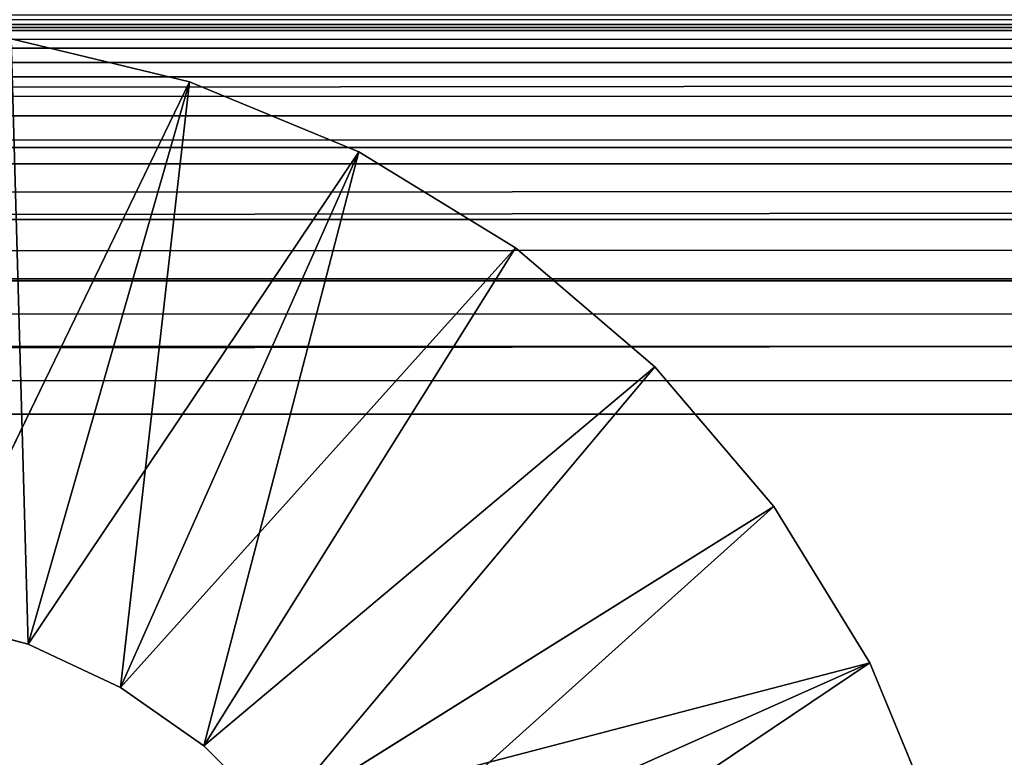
# Model space of a CAD drawing. Header units: centimetres. Extents: x 0.1 to 28.1, y 0.1 to 9.9.
# Tile 162 of 256: x 13.893 to 14.146, y 5.67 to 5.859. Entities that reach past the tile are written whole.
import ezdxf

# ---------------------------------------------------------------- set-up
doc = ezdxf.new("R2010")
doc.units = ezdxf.units.CM
doc.header["$LTSCALE"] = 2.54
doc.layers.get('0').update_dxf_attribs({"true_color": 0xff5454})

# ---------------------------------------------------------------- blocks, each defined once
blk = doc.blocks.new('P__ka na papier toaletowy COVUU.STL')
at = {"color": 0}
for p, q in [((28.14437, 5.85778, 22.25), (0.14437, 5.86024, 22.21871)), ((28.14437, 5.85778, 22.25), (0.14437, 5.86024, 22.21871)), ((0.14437, 5.85778, 22.25), (28.14437, 5.85778, 22.25)), ((28.14437, 5.85778, 22.25), (0.14437, 5.85778, 33.85)), ((28.14437, 5.85778, 22.25), (0.14437, 5.85778, 33.85)), ((28.14437, 5.85778, 33.85), (0.14437, 5.85778, 33.85)), ((0.14437, 5.85778, 22.25), (28.14437, 5.85778, 22.25)), ((0.14437, 5.85778, 34.02321), (28.14437, 5.85778, 34.02321)), ((0.14437, 5.85778, 34.02321), (28.14437, 5.85778, 34.02321)), ((0.14437, 5.82618, 34.03794), (28.14437, 5.85778, 34.02321)), ((0.14437, 5.82618, 34.03794), (28.14437, 5.85778, 34.02321)), ((0.14437, 5.85626, 33.86736), (28.14437, 5.85778, 33.85)), ((0.14437, 5.85626, 33.86736), (28.14437, 5.85778, 33.85)), ((28.14437, 5.85778, 33.85), (0.14437, 5.85778, 33.85)), ((0.14437, 5.85174, 33.8842), (28.14437, 5.85626, 33.86736)), ((0.14437, 5.85174, 33.8842), (28.14437, 5.85626, 33.86736)), ((0.14437, 5.85626, 33.86736), (28.14437, 5.85626, 33.86736)), ((0.14437, 5.85626, 33.86736), (28.14437, 5.85626, 33.86736)), ((13.93708, 5.84309, 33.75), (13.8913, 5.85408, 33.75)), ((13.8913, 5.85408, 26.95), (13.89567, 5.69873, 26.95)), ((13.8913, 5.85408, 26.95), (13.89567, 5.69873, 26.95)), ((13.8913, 5.85408, 26.95), (13.93708, 5.84309, 26.95)), ((13.8913, 5.85408, 26.95), (13.93708, 5.84309, 26.95)), ((13.8913, 5.85408, 26.95), (13.93708, 5.84309, 33.75)), ((13.8913, 5.85408, 26.95), (13.93708, 5.84309, 33.75)), ((13.93708, 5.84309, 33.75), (13.8913, 5.85408, 33.75)), ((0.14437, 5.84438, 33.9), (28.14437, 5.85174, 33.8842)), ((0.14437, 5.84438, 33.9), (28.14437, 5.85174, 33.8842)), ((0.14437, 5.85174, 33.8842), (28.14437, 5.85174, 33.8842)), ((0.14437, 5.85174, 33.8842), (28.14437, 5.85174, 33.8842)), ((0.14437, 5.83438, 33.91428), (28.14437, 5.84438, 33.9)), ((0.14437, 5.83438, 33.91428), (28.14437, 5.84438, 33.9)), ((0.14437, 5.84438, 33.9), (28.14437, 5.84438, 33.9)), ((0.14437, 5.84438, 33.9), (28.14437, 5.84438, 33.9)), ((13.87042, 5.7055, 33.75), (13.93708, 5.84309, 33.75)), ((13.87042, 5.7055, 33.75), (13.93708, 5.84309, 33.75)), ((13.89567, 5.69873, 33.75), (13.93708, 5.84309, 33.75)), ((13.89567, 5.69873, 33.75), (13.93708, 5.84309, 33.75)), ((13.93708, 5.84309, 26.95), (13.89567, 5.69873, 26.95)), ((13.93708, 5.84309, 26.95), (13.89567, 5.69873, 26.95)), ((13.93708, 5.84309, 26.95), (13.91937, 5.68768, 26.95)), ((13.93708, 5.84309, 26.95), (13.91937, 5.68768, 26.95)), ((13.98057, 5.82508, 33.75), (13.93708, 5.84309, 33.75)), ((13.93708, 5.84309, 26.95), (13.98057, 5.82508, 26.95)), ((13.93708, 5.84309, 26.95), (13.98057, 5.82508, 26.95)), ((13.93708, 5.84309, 26.95), (13.98057, 5.82508, 33.75)), ((13.93708, 5.84309, 26.95), (13.98057, 5.82508, 33.75)), ((13.93708, 5.84309, 26.95), (13.93708, 5.84309, 33.75)), ((13.98057, 5.82508, 33.75), (13.93708, 5.84309, 33.75)), ((13.93708, 5.84309, 26.95), (13.93708, 5.84309, 33.75)), ((0.14437, 5.82205, 33.92661), (28.14437, 5.83438, 33.91428)), ((0.14437, 5.82205, 33.92661), (28.14437, 5.83438, 33.91428)), ((0.14437, 5.83438, 33.91428), (28.14437, 5.83438, 33.91428)), ((0.14437, 5.83438, 33.91428), (28.14437, 5.83438, 33.91428)), ((0.14437, 5.82618, 34.03794), (28.14437, 5.82618, 34.03794)), ((0.14437, 5.82618, 34.03794), (28.14437, 5.82618, 34.03794)), ((0.14437, 5.79251, 34.04696), (28.14437, 5.82618, 34.03794)), ((0.14437, 5.79251, 34.04696), (28.14437, 5.82618, 34.03794)), ((13.89567, 5.69873, 33.75), (13.98057, 5.82508, 33.75)), ((13.89567, 5.69873, 33.75), (13.98057, 5.82508, 33.75)), ((13.91937, 5.68768, 33.75), (13.98057, 5.82508, 33.75)), ((13.91937, 5.68768, 33.75), (13.98057, 5.82508, 33.75)), ((13.98057, 5.82508, 26.95), (13.91937, 5.68768, 26.95)), ((13.98057, 5.82508, 26.95), (13.91937, 5.68768, 26.95)), ((13.98057, 5.82508, 26.95), (13.94079, 5.67268, 26.95)), ((13.98057, 5.82508, 26.95), (13.94079, 5.67268, 26.95)), ((14.02071, 5.80048, 33.75), (13.98057, 5.82508, 33.75)), ((13.98057, 5.82508, 26.95), (14.02071, 5.80048, 26.95)), ((13.98057, 5.82508, 26.95), (14.02071, 5.80048, 26.95)), ((13.98057, 5.82508, 26.95), (14.02071, 5.80048, 33.75)), ((13.98057, 5.82508, 26.95), (14.02071, 5.80048, 33.75)), ((13.98057, 5.82508, 26.95), (13.98057, 5.82508, 33.75)), ((14.02071, 5.80048, 33.75), (13.98057, 5.82508, 33.75)), ((13.98057, 5.82508, 26.95), (13.98057, 5.82508, 33.75)), ((0.14437, 5.80778, 33.9366), (28.14437, 5.82205, 33.92661)), ((0.14437, 5.80778, 33.9366), (28.14437, 5.82205, 33.92661)), ((0.14437, 5.82205, 33.92661), (28.14437, 5.82205, 33.92661)), ((0.14437, 5.82205, 33.92661), (28.14437, 5.82205, 33.92661)), ((0.14437, 5.79198, 33.94397), (28.14437, 5.80778, 33.9366)), ((0.14437, 5.79198, 33.94397), (28.14437, 5.80778, 33.9366)), ((0.14437, 5.80778, 33.9366), (28.14437, 5.80778, 33.9366)), ((0.14437, 5.80778, 33.9366), (28.14437, 5.80778, 33.9366)), ((13.91937, 5.68768, 33.75), (14.02071, 5.80048, 33.75)), ((13.91937, 5.68768, 33.75), (14.02071, 5.80048, 33.75)), ((13.94079, 5.67268, 33.75), (14.02071, 5.80048, 33.75)), ((13.94079, 5.67268, 33.75), (14.02071, 5.80048, 33.75)), ((13.94079, 5.67268, 26.95), (14.02071, 5.80048, 26.95)), ((13.94079, 5.67268, 26.95), (14.02071, 5.80048, 26.95)), ((14.0565, 5.76991, 33.75), (14.02071, 5.80048, 33.75)), ((14.02071, 5.80048, 26.95), (14.0565, 5.76991, 26.95)), ((14.02071, 5.80048, 26.95), (14.0565, 5.76991, 26.95)), ((14.02071, 5.80048, 26.95), (14.0565, 5.76991, 33.75)), ((14.02071, 5.80048, 26.95), (14.0565, 5.76991, 33.75)), ((14.02071, 5.80048, 26.95), (14.02071, 5.80048, 33.75)), ((14.0565, 5.76991, 33.75), (14.02071, 5.80048, 33.75)), ((14.02071, 5.80048, 26.95), (14.02071, 5.80048, 33.75)), ((0.14437, 5.79251, 34.04696), (28.14437, 5.79251, 34.04696)), ((0.14437, 5.79251, 34.04696), (28.14437, 5.79251, 34.04696)), ((0.14437, 5.75778, 34.05), (28.14437, 5.79251, 34.04696)), ((0.14437, 5.75778, 34.05), (28.14437, 5.79251, 34.04696)), ((0.14437, 5.77514, 33.94848), (28.14437, 5.79198, 33.94397)), ((0.14437, 5.77514, 33.94848), (28.14437, 5.79198, 33.94397)), ((0.14437, 5.79198, 33.94397), (28.14437, 5.79198, 33.94397)), ((0.14437, 5.79198, 33.94397), (28.14437, 5.79198, 33.94397)), ((0.14437, 5.75778, 33.95), (28.14437, 5.77514, 33.94848)), ((0.14437, 5.75778, 33.95), (28.14437, 5.77514, 33.94848)), ((0.14437, 5.77514, 33.94848), (28.14437, 5.77514, 33.94848)), ((0.14437, 5.77514, 33.94848), (28.14437, 5.77514, 33.94848)), ((13.94079, 5.67268, 33.75), (14.0565, 5.76991, 33.75)), ((13.94079, 5.67268, 33.75), (14.0565, 5.76991, 33.75)), ((13.94079, 5.67268, 26.95), (14.0565, 5.76991, 26.95)), ((13.94079, 5.67268, 26.95), (14.0565, 5.76991, 26.95)), ((13.95928, 5.65419, 33.75), (14.0565, 5.76991, 33.75)), ((13.95928, 5.65419, 33.75), (14.0565, 5.76991, 33.75)), ((13.95928, 5.65419, 26.95), (14.0565, 5.76991, 26.95)), ((13.95928, 5.65419, 26.95), (14.0565, 5.76991, 26.95)), ((14.08708, 5.73411, 33.75), (14.0565, 5.76991, 33.75)), ((14.0565, 5.76991, 26.95), (14.08708, 5.73411, 26.95)), ((14.0565, 5.76991, 26.95), (14.08708, 5.73411, 26.95)), ((14.0565, 5.76991, 26.95), (14.08708, 5.73411, 33.75)), ((14.0565, 5.76991, 26.95), (14.08708, 5.73411, 33.75)), ((14.0565, 5.76991, 26.95), (14.0565, 5.76991, 33.75)), ((14.08708, 5.73411, 33.75), (14.0565, 5.76991, 33.75)), ((14.0565, 5.76991, 26.95), (14.0565, 5.76991, 33.75)), ((0.14437, 5.75778, 34.05), (28.14437, 5.75778, 34.05)), ((28.14437, 5.75778, 33.95), (0.14437, 5.75778, 33.95)), ((0.14437, 5.75778, 34.05), (28.14437, 5.75778, 34.05)), ((28.14437, 5.75778, 33.95), (0.14437, 5.75778, 33.95)), ((14.08708, 5.73411, 33.75), (13.95928, 5.65419, 33.75)), ((14.08708, 5.73411, 33.75), (13.95928, 5.65419, 33.75)), ((13.95928, 5.65419, 26.95), (14.08708, 5.73411, 26.95)), ((13.95928, 5.65419, 26.95), (14.08708, 5.73411, 26.95)), ((13.97428, 5.63278, 26.95), (14.08708, 5.73411, 26.95)), ((13.97428, 5.63278, 26.95), (14.08708, 5.73411, 26.95)), ((14.11167, 5.69397, 33.75), (14.08708, 5.73411, 33.75)), ((14.08708, 5.73411, 26.95), (14.11167, 5.69397, 26.95)), ((14.08708, 5.73411, 26.95), (14.11167, 5.69397, 26.95)), ((14.08708, 5.73411, 26.95), (14.11167, 5.69397, 33.75)), ((14.08708, 5.73411, 26.95), (14.11167, 5.69397, 33.75)), ((14.08708, 5.73411, 26.95), (14.08708, 5.73411, 33.75)), ((14.11167, 5.69397, 33.75), (14.08708, 5.73411, 33.75)), ((14.08708, 5.73411, 26.95), (14.08708, 5.73411, 33.75)), ((13.87042, 5.7055, 33.75), (13.89567, 5.69873, 33.75)), ((13.89567, 5.69873, 26.95), (13.87042, 5.7055, 26.95)), ((13.87042, 5.7055, 26.95), (13.89567, 5.69873, 33.75)), ((13.87042, 5.7055, 33.75), (13.89567, 5.69873, 33.75)), ((13.87042, 5.7055, 26.95), (13.89567, 5.69873, 33.75)), ((13.89567, 5.69873, 26.95), (13.87042, 5.7055, 26.95)), ((13.89567, 5.69873, 33.75), (13.91937, 5.68768, 33.75)), ((13.91937, 5.68768, 26.95), (13.89567, 5.69873, 26.95)), ((13.89567, 5.69873, 26.95), (13.89567, 5.69873, 33.75)), ((13.89567, 5.69873, 26.95), (13.89567, 5.69873, 33.75)), ((13.89567, 5.69873, 26.95), (13.91937, 5.68768, 33.75)), ((13.89567, 5.69873, 33.75), (13.91937, 5.68768, 33.75)), ((13.89567, 5.69873, 26.95), (13.91937, 5.68768, 33.75)), ((13.91937, 5.68768, 26.95), (13.89567, 5.69873, 26.95)), ((14.11167, 5.69397, 33.75), (13.95928, 5.65419, 33.75)), ((14.11167, 5.69397, 33.75), (13.95928, 5.65419, 33.75)), ((14.11167, 5.69397, 33.75), (13.97428, 5.63278, 33.75)), ((14.11167, 5.69397, 33.75), (13.97428, 5.63278, 33.75)), ((13.97428, 5.63278, 26.95), (14.11167, 5.69397, 26.95)), ((13.97428, 5.63278, 26.95), (14.11167, 5.69397, 26.95)), ((13.98533, 5.60908, 26.95), (14.11167, 5.69397, 26.95)), ((13.98533, 5.60908, 26.95), (14.11167, 5.69397, 26.95)), ((14.12969, 5.65048, 33.75), (14.11167, 5.69397, 33.75)), ((14.11167, 5.69397, 26.95), (14.12969, 5.65048, 26.95)), ((14.11167, 5.69397, 26.95), (14.12969, 5.65048, 26.95)), ((14.11167, 5.69397, 26.95), (14.12969, 5.65048, 33.75)), ((14.11167, 5.69397, 26.95), (14.12969, 5.65048, 33.75)), ((14.11167, 5.69397, 26.95), (14.11167, 5.69397, 33.75)), ((14.12969, 5.65048, 33.75), (14.11167, 5.69397, 33.75)), ((14.11167, 5.69397, 26.95), (14.11167, 5.69397, 33.75)), ((13.91937, 5.68768, 33.75), (13.94079, 5.67268, 33.75)), ((13.94079, 5.67268, 26.95), (13.91937, 5.68768, 26.95)), ((13.91937, 5.68768, 26.95), (13.91937, 5.68768, 33.75)), ((13.91937, 5.68768, 26.95), (13.91937, 5.68768, 33.75)), ((13.91937, 5.68768, 26.95), (13.94079, 5.67268, 33.75)), ((13.91937, 5.68768, 33.75), (13.94079, 5.67268, 33.75)), ((13.91937, 5.68768, 26.95), (13.94079, 5.67268, 33.75)), ((13.94079, 5.67268, 26.95), (13.91937, 5.68768, 26.95)), ((13.94079, 5.67268, 33.75), (13.95928, 5.65419, 33.75)), ((13.95928, 5.65419, 26.95), (13.94079, 5.67268, 26.95)), ((13.94079, 5.67268, 26.95), (13.94079, 5.67268, 33.75)), ((13.94079, 5.67268, 26.95), (13.94079, 5.67268, 33.75)), ((13.94079, 5.67268, 26.95), (13.95928, 5.65419, 33.75)), ((13.94079, 5.67268, 33.75), (13.95928, 5.65419, 33.75)), ((13.94079, 5.67268, 26.95), (13.95928, 5.65419, 33.75)), ((13.95928, 5.65419, 26.95), (13.94079, 5.67268, 26.95))]:
    blk.add_line(p, q, dxfattribs=at)
mesh = blk.add_polyface(dxfattribs=at)
corners = [(27.64437, 0.05778, 34.05), (0.64437, 9.85778, 34.05), (27.64437, 9.85778, 34.05)]
mesh.append_faces([[corners[k] for k in face] for face in [(0, 1, 2)]], dxfattribs={"color": 0})
mesh = blk.add_polyface(dxfattribs=at)
corners = [(27.64437, 0.05778, 34.05), (0.64437, 0.05778, 34.05), (0.64437, 9.85778, 34.05)]
mesh.append_faces([[corners[k] for k in face] for face in [(0, 1, 2)]], dxfattribs={"color": 0})
mesh = blk.add_polyface(dxfattribs=at)
corners = [(27.64437, 9.85778, 34.25), (0.64437, 0.05778, 34.25), (27.64437, 0.05778, 34.25)]
mesh.append_faces([[corners[k] for k in face] for face in [(0, 1, 2)]], dxfattribs={"color": 0})
mesh = blk.add_polyface(dxfattribs=at)
corners = [(27.64437, 9.85778, 34.25), (0.64437, 9.85778, 34.25), (0.64437, 0.05778, 34.25)]
mesh.append_faces([[corners[k] for k in face] for face in [(0, 1, 2)]], dxfattribs={"color": 0})
mesh = blk.add_polyface(dxfattribs=at)
corners = [(28.14437, 5.88633, 34.00321), (0.14437, 5.88633, 34.00321), (0.14437, 5.85778, 34.02321)]
mesh.append_faces([[corners[k] for k in face] for face in [(0, 1, 2)]], dxfattribs={"color": 0})
mesh = blk.add_polyface(dxfattribs=at)
corners = [(28.14437, 5.88633, 34.00321), (0.14437, 5.85778, 34.02321), (28.14437, 5.85778, 34.02321)]
mesh.append_faces([[corners[k] for k in face] for face in [(0, 1, 2)]], dxfattribs={"color": 0})
mesh = blk.add_polyface(dxfattribs=at)
corners = [(28.14437, 5.85778, 22.25), (0.14437, 5.86024, 22.21871), (28.14437, 5.86024, 22.21871)]
mesh.append_faces([[corners[k] for k in face] for face in [(0, 1, 2)]], dxfattribs={"color": 0})
mesh = blk.add_polyface(dxfattribs=at)
corners = [(0.14437, 5.85778, 22.25), (0.14437, 5.86024, 22.21871), (28.14437, 5.85778, 22.25)]
mesh.append_faces([[corners[k] for k in face] for face in [(0, 1, 2)]], dxfattribs={"color": 0})
mesh = blk.add_polyface(dxfattribs=at)
corners = [(0.14437, 5.85778, 33.85), (0.14437, 5.85778, 22.25), (28.14437, 5.85778, 22.25)]
mesh.append_faces([[corners[k] for k in face] for face in [(0, 1, 2)]], dxfattribs={"color": 0})
mesh = blk.add_polyface(dxfattribs=at)
corners = [(0.14437, 5.85778, 33.85), (28.14437, 5.85778, 22.25), (28.14437, 5.85778, 33.85)]
mesh.append_faces([[corners[k] for k in face] for face in [(0, 1, 2)]], dxfattribs={"color": 0})
mesh = blk.add_polyface(dxfattribs=at)
corners = [(28.14437, 5.85778, 34.02321), (0.14437, 5.85778, 34.02321), (0.14437, 5.82618, 34.03794)]
mesh.append_faces([[corners[k] for k in face] for face in [(0, 1, 2)]], dxfattribs={"color": 0})
mesh = blk.add_polyface(dxfattribs=at)
corners = [(28.14437, 5.85778, 34.02321), (0.14437, 5.82618, 34.03794), (28.14437, 5.82618, 34.03794)]
mesh.append_faces([[corners[k] for k in face] for face in [(0, 1, 2)]], dxfattribs={"color": 0})
mesh = blk.add_polyface(dxfattribs=at)
corners = [(0.14437, 5.85626, 33.86736), (28.14437, 5.85778, 33.85), (28.14437, 5.85626, 33.86736)]
mesh.append_faces([[corners[k] for k in face] for face in [(0, 1, 2)]], dxfattribs={"color": 0})
mesh = blk.add_polyface(dxfattribs=at)
corners = [(0.14437, 5.85626, 33.86736), (0.14437, 5.85778, 33.85), (28.14437, 5.85778, 33.85)]
mesh.append_faces([[corners[k] for k in face] for face in [(0, 1, 2)]], dxfattribs={"color": 0})
mesh = blk.add_polyface(dxfattribs=at)
corners = [(0.14437, 5.85174, 33.8842), (28.14437, 5.85626, 33.86736), (28.14437, 5.85174, 33.8842)]
mesh.append_faces([[corners[k] for k in face] for face in [(0, 1, 2)]], dxfattribs={"color": 0})
mesh = blk.add_polyface(dxfattribs=at)
corners = [(0.14437, 5.85174, 33.8842), (0.14437, 5.85626, 33.86736), (28.14437, 5.85626, 33.86736)]
mesh.append_faces([[corners[k] for k in face] for face in [(0, 1, 2)]], dxfattribs={"color": 0})
mesh = blk.add_polyface(dxfattribs=at)
corners = [(13.93708, 5.84309, 33.75), (13.8913, 5.85408, 33.75), (13.87042, 5.7055, 33.75)]
mesh.append_faces([[corners[k] for k in face] for face in [(0, 1, 2)]], dxfattribs={"color": 0})
mesh = blk.add_polyface(dxfattribs=at)
corners = [(13.89567, 5.69873, 26.95), (13.87042, 5.7055, 26.95), (13.8913, 5.85408, 26.95)]
mesh.append_faces([[corners[k] for k in face] for face in [(0, 1, 2)]], dxfattribs={"color": 0})
mesh = blk.add_polyface(dxfattribs=at)
corners = [(13.93708, 5.84309, 26.95), (13.89567, 5.69873, 26.95), (13.8913, 5.85408, 26.95)]
mesh.append_faces([[corners[k] for k in face] for face in [(0, 1, 2)]], dxfattribs={"color": 0})
mesh = blk.add_polyface(dxfattribs=at)
corners = [(13.93708, 5.84309, 33.75), (13.93708, 5.84309, 26.95), (13.8913, 5.85408, 26.95)]
mesh.append_faces([[corners[k] for k in face] for face in [(0, 1, 2)]], dxfattribs={"color": 0})
mesh = blk.add_polyface(dxfattribs=at)
corners = [(13.93708, 5.84309, 33.75), (13.8913, 5.85408, 26.95), (13.8913, 5.85408, 33.75)]
mesh.append_faces([[corners[k] for k in face] for face in [(0, 1, 2)]], dxfattribs={"color": 0})
mesh = blk.add_polyface(dxfattribs=at)
corners = [(0.14437, 5.84438, 33.9), (28.14437, 5.85174, 33.8842), (28.14437, 5.84438, 33.9)]
mesh.append_faces([[corners[k] for k in face] for face in [(0, 1, 2)]], dxfattribs={"color": 0})
mesh = blk.add_polyface(dxfattribs=at)
corners = [(0.14437, 5.84438, 33.9), (0.14437, 5.85174, 33.8842), (28.14437, 5.85174, 33.8842)]
mesh.append_faces([[corners[k] for k in face] for face in [(0, 1, 2)]], dxfattribs={"color": 0})
mesh = blk.add_polyface(dxfattribs=at)
corners = [(0.14437, 5.83438, 33.91428), (28.14437, 5.84438, 33.9), (28.14437, 5.83438, 33.91428)]
mesh.append_faces([[corners[k] for k in face] for face in [(0, 1, 2)]], dxfattribs={"color": 0})
mesh = blk.add_polyface(dxfattribs=at)
corners = [(0.14437, 5.83438, 33.91428), (0.14437, 5.84438, 33.9), (28.14437, 5.84438, 33.9)]
mesh.append_faces([[corners[k] for k in face] for face in [(0, 1, 2)]], dxfattribs={"color": 0})
mesh = blk.add_polyface(dxfattribs=at)
corners = [(13.93708, 5.84309, 33.75), (13.87042, 5.7055, 33.75), (13.89567, 5.69873, 33.75)]
mesh.append_faces([[corners[k] for k in face] for face in [(0, 1, 2)]], dxfattribs={"color": 0})
mesh = blk.add_polyface(dxfattribs=at)
corners = [(13.98057, 5.82508, 33.75), (13.93708, 5.84309, 33.75), (13.89567, 5.69873, 33.75)]
mesh.append_faces([[corners[k] for k in face] for face in [(0, 1, 2)]], dxfattribs={"color": 0})
mesh = blk.add_polyface(dxfattribs=at)
corners = [(13.93708, 5.84309, 26.95), (13.91937, 5.68768, 26.95), (13.89567, 5.69873, 26.95)]
mesh.append_faces([[corners[k] for k in face] for face in [(0, 1, 2)]], dxfattribs={"color": 0})
mesh = blk.add_polyface(dxfattribs=at)
corners = [(13.98057, 5.82508, 26.95), (13.91937, 5.68768, 26.95), (13.93708, 5.84309, 26.95)]
mesh.append_faces([[corners[k] for k in face] for face in [(0, 1, 2)]], dxfattribs={"color": 0})
mesh = blk.add_polyface(dxfattribs=at)
corners = [(13.98057, 5.82508, 33.75), (13.98057, 5.82508, 26.95), (13.93708, 5.84309, 26.95)]
mesh.append_faces([[corners[k] for k in face] for face in [(0, 1, 2)]], dxfattribs={"color": 0})
mesh = blk.add_polyface(dxfattribs=at)
corners = [(13.98057, 5.82508, 33.75), (13.93708, 5.84309, 26.95), (13.93708, 5.84309, 33.75)]
mesh.append_faces([[corners[k] for k in face] for face in [(0, 1, 2)]], dxfattribs={"color": 0})
mesh = blk.add_polyface(dxfattribs=at)
corners = [(0.14437, 5.82205, 33.92661), (28.14437, 5.83438, 33.91428), (28.14437, 5.82205, 33.92661)]
mesh.append_faces([[corners[k] for k in face] for face in [(0, 1, 2)]], dxfattribs={"color": 0})
mesh = blk.add_polyface(dxfattribs=at)
corners = [(0.14437, 5.82205, 33.92661), (0.14437, 5.83438, 33.91428), (28.14437, 5.83438, 33.91428)]
mesh.append_faces([[corners[k] for k in face] for face in [(0, 1, 2)]], dxfattribs={"color": 0})
mesh = blk.add_polyface(dxfattribs=at)
corners = [(28.14437, 5.82618, 34.03794), (0.14437, 5.82618, 34.03794), (0.14437, 5.79251, 34.04696)]
mesh.append_faces([[corners[k] for k in face] for face in [(0, 1, 2)]], dxfattribs={"color": 0})
mesh = blk.add_polyface(dxfattribs=at)
corners = [(28.14437, 5.82618, 34.03794), (0.14437, 5.79251, 34.04696), (28.14437, 5.79251, 34.04696)]
mesh.append_faces([[corners[k] for k in face] for face in [(0, 1, 2)]], dxfattribs={"color": 0})
mesh = blk.add_polyface(dxfattribs=at)
corners = [(13.98057, 5.82508, 33.75), (13.89567, 5.69873, 33.75), (13.91937, 5.68768, 33.75)]
mesh.append_faces([[corners[k] for k in face] for face in [(0, 1, 2)]], dxfattribs={"color": 0})
mesh = blk.add_polyface(dxfattribs=at)
corners = [(14.02071, 5.80048, 33.75), (13.98057, 5.82508, 33.75), (13.91937, 5.68768, 33.75)]
mesh.append_faces([[corners[k] for k in face] for face in [(0, 1, 2)]], dxfattribs={"color": 0})
mesh = blk.add_polyface(dxfattribs=at)
corners = [(13.98057, 5.82508, 26.95), (13.94079, 5.67268, 26.95), (13.91937, 5.68768, 26.95)]
mesh.append_faces([[corners[k] for k in face] for face in [(0, 1, 2)]], dxfattribs={"color": 0})
mesh = blk.add_polyface(dxfattribs=at)
corners = [(14.02071, 5.80048, 26.95), (13.94079, 5.67268, 26.95), (13.98057, 5.82508, 26.95)]
mesh.append_faces([[corners[k] for k in face] for face in [(0, 1, 2)]], dxfattribs={"color": 0})
mesh = blk.add_polyface(dxfattribs=at)
corners = [(14.02071, 5.80048, 33.75), (14.02071, 5.80048, 26.95), (13.98057, 5.82508, 26.95)]
mesh.append_faces([[corners[k] for k in face] for face in [(0, 1, 2)]], dxfattribs={"color": 0})
mesh = blk.add_polyface(dxfattribs=at)
corners = [(14.02071, 5.80048, 33.75), (13.98057, 5.82508, 26.95), (13.98057, 5.82508, 33.75)]
mesh.append_faces([[corners[k] for k in face] for face in [(0, 1, 2)]], dxfattribs={"color": 0})
mesh = blk.add_polyface(dxfattribs=at)
corners = [(28.14437, 5.80778, 33.9366), (0.14437, 5.80778, 33.9366), (28.14437, 5.82205, 33.92661)]
mesh.append_faces([[corners[k] for k in face] for face in [(0, 1, 2)]], dxfattribs={"color": 0})
mesh = blk.add_polyface(dxfattribs=at)
corners = [(28.14437, 5.82205, 33.92661), (0.14437, 5.80778, 33.9366), (0.14437, 5.82205, 33.92661)]
mesh.append_faces([[corners[k] for k in face] for face in [(0, 1, 2)]], dxfattribs={"color": 0})
mesh = blk.add_polyface(dxfattribs=at)
corners = [(28.14437, 5.79198, 33.94397), (0.14437, 5.79198, 33.94397), (28.14437, 5.80778, 33.9366)]
mesh.append_faces([[corners[k] for k in face] for face in [(0, 1, 2)]], dxfattribs={"color": 0})
mesh = blk.add_polyface(dxfattribs=at)
corners = [(28.14437, 5.80778, 33.9366), (0.14437, 5.79198, 33.94397), (0.14437, 5.80778, 33.9366)]
mesh.append_faces([[corners[k] for k in face] for face in [(0, 1, 2)]], dxfattribs={"color": 0})
mesh = blk.add_polyface(dxfattribs=at)
corners = [(14.02071, 5.80048, 33.75), (13.91937, 5.68768, 33.75), (13.94079, 5.67268, 33.75)]
mesh.append_faces([[corners[k] for k in face] for face in [(0, 1, 2)]], dxfattribs={"color": 0})
mesh = blk.add_polyface(dxfattribs=at)
corners = [(14.0565, 5.76991, 33.75), (14.02071, 5.80048, 33.75), (13.94079, 5.67268, 33.75)]
mesh.append_faces([[corners[k] for k in face] for face in [(0, 1, 2)]], dxfattribs={"color": 0})
mesh = blk.add_polyface(dxfattribs=at)
corners = [(14.0565, 5.76991, 26.95), (13.94079, 5.67268, 26.95), (14.02071, 5.80048, 26.95)]
mesh.append_faces([[corners[k] for k in face] for face in [(0, 1, 2)]], dxfattribs={"color": 0})
mesh = blk.add_polyface(dxfattribs=at)
corners = [(14.0565, 5.76991, 33.75), (14.0565, 5.76991, 26.95), (14.02071, 5.80048, 26.95)]
mesh.append_faces([[corners[k] for k in face] for face in [(0, 1, 2)]], dxfattribs={"color": 0})
mesh = blk.add_polyface(dxfattribs=at)
corners = [(14.0565, 5.76991, 33.75), (14.02071, 5.80048, 26.95), (14.02071, 5.80048, 33.75)]
mesh.append_faces([[corners[k] for k in face] for face in [(0, 1, 2)]], dxfattribs={"color": 0})
mesh = blk.add_polyface(dxfattribs=at)
corners = [(28.14437, 5.79251, 34.04696), (0.14437, 5.79251, 34.04696), (0.14437, 5.75778, 34.05)]
mesh.append_faces([[corners[k] for k in face] for face in [(0, 1, 2)]], dxfattribs={"color": 0})
mesh = blk.add_polyface(dxfattribs=at)
corners = [(28.14437, 5.79251, 34.04696), (0.14437, 5.75778, 34.05), (28.14437, 5.75778, 34.05)]
mesh.append_faces([[corners[k] for k in face] for face in [(0, 1, 2)]], dxfattribs={"color": 0})
mesh = blk.add_polyface(dxfattribs=at)
corners = [(28.14437, 5.77514, 33.94848), (0.14437, 5.77514, 33.94848), (28.14437, 5.79198, 33.94397)]
mesh.append_faces([[corners[k] for k in face] for face in [(0, 1, 2)]], dxfattribs={"color": 0})
mesh = blk.add_polyface(dxfattribs=at)
corners = [(28.14437, 5.79198, 33.94397), (0.14437, 5.77514, 33.94848), (0.14437, 5.79198, 33.94397)]
mesh.append_faces([[corners[k] for k in face] for face in [(0, 1, 2)]], dxfattribs={"color": 0})
mesh = blk.add_polyface(dxfattribs=at)
corners = [(28.14437, 5.75778, 33.95), (0.14437, 5.75778, 33.95), (28.14437, 5.77514, 33.94848)]
mesh.append_faces([[corners[k] for k in face] for face in [(0, 1, 2)]], dxfattribs={"color": 0})
mesh = blk.add_polyface(dxfattribs=at)
corners = [(28.14437, 5.77514, 33.94848), (0.14437, 5.75778, 33.95), (0.14437, 5.77514, 33.94848)]
mesh.append_faces([[corners[k] for k in face] for face in [(0, 1, 2)]], dxfattribs={"color": 0})
mesh = blk.add_polyface(dxfattribs=at)
corners = [(14.0565, 5.76991, 33.75), (13.94079, 5.67268, 33.75), (13.95928, 5.65419, 33.75)]
mesh.append_faces([[corners[k] for k in face] for face in [(0, 1, 2)]], dxfattribs={"color": 0})
mesh = blk.add_polyface(dxfattribs=at)
corners = [(14.0565, 5.76991, 26.95), (13.95928, 5.65419, 26.95), (13.94079, 5.67268, 26.95)]
mesh.append_faces([[corners[k] for k in face] for face in [(0, 1, 2)]], dxfattribs={"color": 0})
mesh = blk.add_polyface(dxfattribs=at)
corners = [(14.08708, 5.73411, 33.75), (14.0565, 5.76991, 33.75), (13.95928, 5.65419, 33.75)]
mesh.append_faces([[corners[k] for k in face] for face in [(0, 1, 2)]], dxfattribs={"color": 0})
mesh = blk.add_polyface(dxfattribs=at)
corners = [(14.08708, 5.73411, 26.95), (13.95928, 5.65419, 26.95), (14.0565, 5.76991, 26.95)]
mesh.append_faces([[corners[k] for k in face] for face in [(0, 1, 2)]], dxfattribs={"color": 0})
mesh = blk.add_polyface(dxfattribs=at)
corners = [(14.0565, 5.76991, 26.95), (14.08708, 5.73411, 33.75), (14.08708, 5.73411, 26.95)]
mesh.append_faces([[corners[k] for k in face] for face in [(0, 1, 2)]], dxfattribs={"color": 0})
mesh = blk.add_polyface(dxfattribs=at)
corners = [(14.0565, 5.76991, 33.75), (14.08708, 5.73411, 33.75), (14.0565, 5.76991, 26.95)]
mesh.append_faces([[corners[k] for k in face] for face in [(0, 1, 2)]], dxfattribs={"color": 0})
mesh = blk.add_polyface(dxfattribs=at)
corners = [(28.14437, 5.75778, 34.05), (0.14437, 4.00778, 34.05), (28.14437, 4.00778, 34.05)]
mesh.append_faces([[corners[k] for k in face] for face in [(0, 1, 2)]], dxfattribs={"color": 0})
mesh = blk.add_polyface(dxfattribs=at)
corners = [(28.14437, 5.75778, 34.05), (0.14437, 5.75778, 34.05), (0.14437, 4.00778, 34.05)]
mesh.append_faces([[corners[k] for k in face] for face in [(0, 1, 2)]], dxfattribs={"color": 0})
mesh = blk.add_polyface(dxfattribs=at)
corners = [(28.14437, 5.75778, 33.95), (0.14437, 4.00778, 33.95), (0.14437, 5.75778, 33.95)]
mesh.append_faces([[corners[k] for k in face] for face in [(0, 1, 2)]], dxfattribs={"color": 0})
mesh = blk.add_polyface(dxfattribs=at)
corners = [(28.14437, 4.00778, 33.95), (0.14437, 4.00778, 33.95), (28.14437, 5.75778, 33.95)]
mesh.append_faces([[corners[k] for k in face] for face in [(0, 1, 2)]], dxfattribs={"color": 0})
mesh = blk.add_polyface(dxfattribs=at)
corners = [(14.11167, 5.69397, 33.75), (14.08708, 5.73411, 33.75), (13.95928, 5.65419, 33.75)]
mesh.append_faces([[corners[k] for k in face] for face in [(0, 1, 2)]], dxfattribs={"color": 0})
mesh = blk.add_polyface(dxfattribs=at)
corners = [(14.08708, 5.73411, 26.95), (13.97428, 5.63278, 26.95), (13.95928, 5.65419, 26.95)]
mesh.append_faces([[corners[k] for k in face] for face in [(0, 1, 2)]], dxfattribs={"color": 0})
mesh = blk.add_polyface(dxfattribs=at)
corners = [(14.11167, 5.69397, 26.95), (13.97428, 5.63278, 26.95), (14.08708, 5.73411, 26.95)]
mesh.append_faces([[corners[k] for k in face] for face in [(0, 1, 2)]], dxfattribs={"color": 0})
mesh = blk.add_polyface(dxfattribs=at)
corners = [(14.08708, 5.73411, 26.95), (14.11167, 5.69397, 33.75), (14.11167, 5.69397, 26.95)]
mesh.append_faces([[corners[k] for k in face] for face in [(0, 1, 2)]], dxfattribs={"color": 0})
mesh = blk.add_polyface(dxfattribs=at)
corners = [(14.08708, 5.73411, 33.75), (14.11167, 5.69397, 33.75), (14.08708, 5.73411, 26.95)]
mesh.append_faces([[corners[k] for k in face] for face in [(0, 1, 2)]], dxfattribs={"color": 0})
mesh = blk.add_polyface(dxfattribs=at)
corners = [(13.87042, 5.7055, 33.75), (13.87042, 5.7055, 26.95), (13.89567, 5.69873, 33.75)]
mesh.append_faces([[corners[k] for k in face] for face in [(0, 1, 2)]], dxfattribs={"color": 0})
mesh = blk.add_polyface(dxfattribs=at)
corners = [(13.89567, 5.69873, 33.75), (13.87042, 5.7055, 26.95), (13.89567, 5.69873, 26.95)]
mesh.append_faces([[corners[k] for k in face] for face in [(0, 1, 2)]], dxfattribs={"color": 0})
mesh = blk.add_polyface(dxfattribs=at)
corners = [(13.89567, 5.69873, 33.75), (13.89567, 5.69873, 26.95), (13.91937, 5.68768, 33.75)]
mesh.append_faces([[corners[k] for k in face] for face in [(0, 1, 2)]], dxfattribs={"color": 0})
mesh = blk.add_polyface(dxfattribs=at)
corners = [(13.91937, 5.68768, 33.75), (13.89567, 5.69873, 26.95), (13.91937, 5.68768, 26.95)]
mesh.append_faces([[corners[k] for k in face] for face in [(0, 1, 2)]], dxfattribs={"color": 0})
mesh = blk.add_polyface(dxfattribs=at)
corners = [(14.11167, 5.69397, 33.75), (13.95928, 5.65419, 33.75), (13.97428, 5.63278, 33.75)]
mesh.append_faces([[corners[k] for k in face] for face in [(0, 1, 2)]], dxfattribs={"color": 0})
mesh = blk.add_polyface(dxfattribs=at)
corners = [(14.12969, 5.65048, 33.75), (14.11167, 5.69397, 33.75), (13.97428, 5.63278, 33.75)]
mesh.append_faces([[corners[k] for k in face] for face in [(0, 1, 2)]], dxfattribs={"color": 0})
mesh = blk.add_polyface(dxfattribs=at)
corners = [(14.11167, 5.69397, 26.95), (13.98533, 5.60908, 26.95), (13.97428, 5.63278, 26.95)]
mesh.append_faces([[corners[k] for k in face] for face in [(0, 1, 2)]], dxfattribs={"color": 0})
mesh = blk.add_polyface(dxfattribs=at)
corners = [(14.12969, 5.65048, 26.95), (13.98533, 5.60908, 26.95), (14.11167, 5.69397, 26.95)]
mesh.append_faces([[corners[k] for k in face] for face in [(0, 1, 2)]], dxfattribs={"color": 0})
mesh = blk.add_polyface(dxfattribs=at)
corners = [(14.11167, 5.69397, 26.95), (14.12969, 5.65048, 33.75), (14.12969, 5.65048, 26.95)]
mesh.append_faces([[corners[k] for k in face] for face in [(0, 1, 2)]], dxfattribs={"color": 0})
mesh = blk.add_polyface(dxfattribs=at)
corners = [(14.11167, 5.69397, 33.75), (14.12969, 5.65048, 33.75), (14.11167, 5.69397, 26.95)]
mesh.append_faces([[corners[k] for k in face] for face in [(0, 1, 2)]], dxfattribs={"color": 0})
mesh = blk.add_polyface(dxfattribs=at)
corners = [(13.91937, 5.68768, 33.75), (13.91937, 5.68768, 26.95), (13.94079, 5.67268, 33.75)]
mesh.append_faces([[corners[k] for k in face] for face in [(0, 1, 2)]], dxfattribs={"color": 0})
mesh = blk.add_polyface(dxfattribs=at)
corners = [(13.94079, 5.67268, 33.75), (13.91937, 5.68768, 26.95), (13.94079, 5.67268, 26.95)]
mesh.append_faces([[corners[k] for k in face] for face in [(0, 1, 2)]], dxfattribs={"color": 0})
mesh = blk.add_polyface(dxfattribs=at)
corners = [(13.94079, 5.67268, 26.95), (13.95928, 5.65419, 33.75), (13.94079, 5.67268, 33.75)]
mesh.append_faces([[corners[k] for k in face] for face in [(0, 1, 2)]], dxfattribs={"color": 0})
mesh = blk.add_polyface(dxfattribs=at)
corners = [(13.94079, 5.67268, 26.95), (13.95928, 5.65419, 26.95), (13.95928, 5.65419, 33.75)]
mesh.append_faces([[corners[k] for k in face] for face in [(0, 1, 2)]], dxfattribs={"color": 0})

msp = doc.modelspace()

# ---------------------------------------------------------------- block references
at = {"color": 0}
msp.add_blockref('P__ka na papier toaletowy COVUU.STL', (0, 0), dxfattribs=at)

doc.saveas('drawing.dxf')
